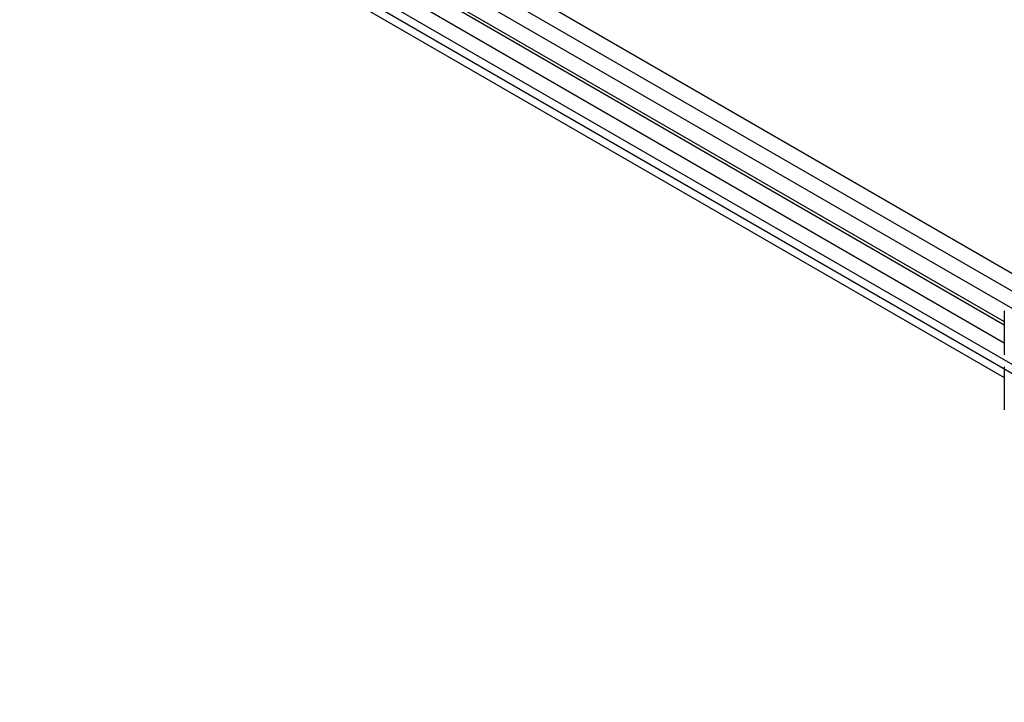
# Paper-space layout 'Sheet1' of a CAD drawing. Header units: millimetres. Extents: x -80341 to 21249, y 0 to 26255.
# Tile 99 of 154: x 14829 to 16121, y 8071 to 8967. Entities that reach past the tile are written whole.
import ezdxf

# ---------------------------------------------------------------- set-up
doc = ezdxf.new("R2010")
doc.units = ezdxf.units.MM
doc.linetypes.add('SLD-Sólida', pattern=[0])
doc.layers.add('DETALHAMENTO', color=8, linetype='SLD-Sólida')

psp = doc.layouts.new('Sheet1')

# ---------------------------------------------------------------- linework, layer by layer
at = {"color": 7, "linetype": 'SLD-Sólida', "lineweight": 25, "ltscale": 25}
for p, q in [((16172.1, 8610.1), (15085.4, 9237.4)), ((15075.4, 9220.1), (16152.1, 8598.5)), ((16132.5, 8587.2), (15045.8, 9214.5)), ((15035.8, 9197.2), (16121.4, 8570.5)), ((16121.4, 8565.8), (15195.1, 9100.6)), ((15185.1, 9083.3), (16121.4, 8542.7)), ((16132.5, 8513.7), (15194, 9055.5)), ((15184, 9038.2), (16121.4, 8497)), ((16121.4, 8583.6), (16121.4, 8528.2)), ((16121.4, 8510.1), (16121.4, 8454.7))]:
    psp.add_line(p, q, dxfattribs=at)
at = {"color": 7, "linetype": 'SLD-Sólida', "lineweight": 25, "ltscale": 625}
for centre, radius, start, end in [((16121.9, 8583.7), 0.48, 50.7967, 189.214), ((16123.1, 8528.3), 1.69, 182.6055, 237.3945), ((16121.9, 8510.2), 0.48, 50.7967, 189.214)]:
    psp.add_arc(centre, radius, start, end, dxfattribs=at)
at = {"layer": 'DETALHAMENTO', "ltscale": 25}
psp.add_line((12239.1, 10749.8), (16879.5, 8070.9), dxfattribs=at)

doc.saveas('drawing.dxf')
